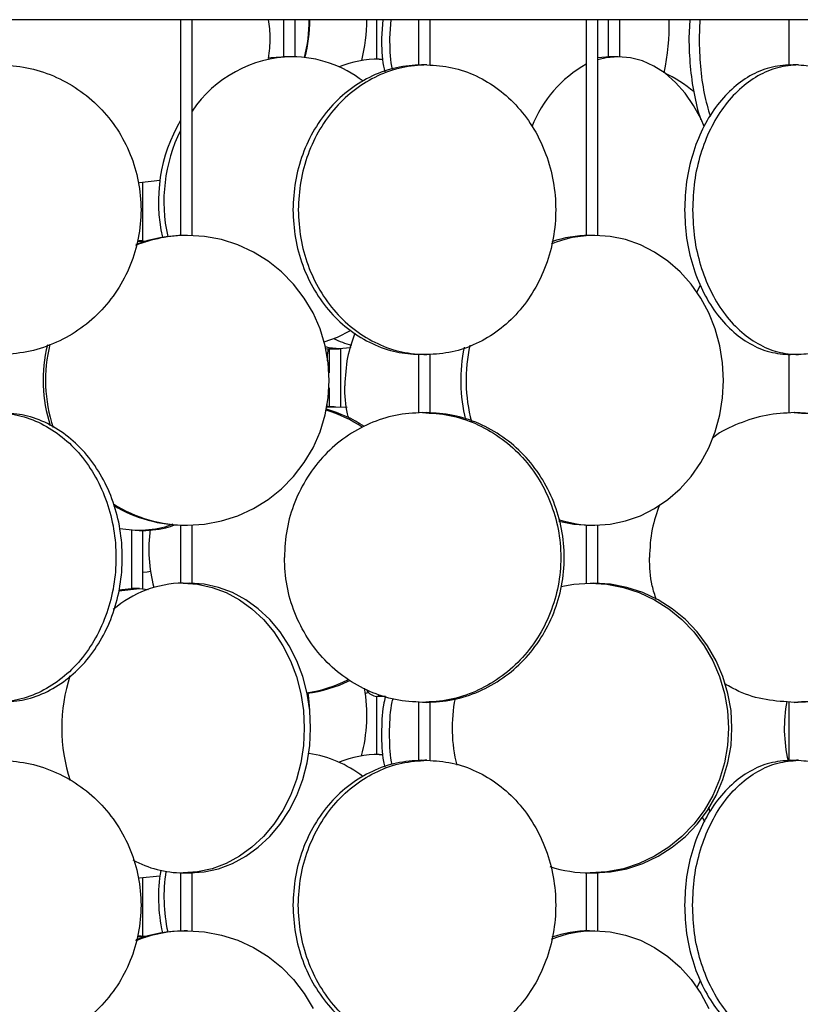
# Model space of a CAD drawing. Header units: millimetres. Extents: x 599 to 2581, y 477 to 2698.
# Tile 16 of 30: x 967 to 1101, y 1588 to 1758. Entities that reach past the tile are written whole.
import ezdxf

# ---------------------------------------------------------------- set-up
doc = ezdxf.new("R2010")
doc.units = ezdxf.units.MM

msp = doc.modelspace()

# ---------------------------------------------------------------- linework, layer by layer
at = {"color": 7, "linetype": 'Continuous', "lineweight": 25}
for p, q in [((1193.43, 1758.17), (618.43, 1758.17)), ((994.44, 1758.17), (994.44, 1720.92)), ((996.44, 1720.93), (996.44, 1758.17)), ((1012.2, 1758.17), (1012.2, 1751.77)), ((1014.2, 1751.78), (1014.2, 1758.17)), ((1028.26, 1758.17), (1028.26, 1751.37)), ((1029.35, 1758.17), (1029.12, 1755.01)), ((1030.74, 1758.17), (1030.51, 1755.01)), ((1035.5, 1758.17), (1035.5, 1750.35)), ((1037.5, 1750.35), (1037.5, 1758.17)), ((1064.43, 1758.17), (1064.43, 1720.93)), ((1066.43, 1720.93), (1066.43, 1758.17)), ((1068.23, 1758.17), (1068.23, 1751.77)), ((1070.23, 1751.78), (1070.23, 1758.17)), ((1082.27, 1758.17), (1082.12, 1755.01)), ((1084.04, 1758.17), (1083.89, 1755.01)), ((1099.34, 1758.17), (1099.34, 1750.35)), ((1068.51, 1751.78), (1066.43, 1751.61)), ((1028.74, 1751.38), (1029.39, 1751.37)), ((990.9, 1730.4), (987.41, 1730.01)), ((987.98, 1719.99), (987.98, 1730.04)), ((987.02, 1719.97), (988.4, 1719.83)), ((988.54, 1719.88), (987.3, 1720.01)), ((1083.5, 1711.16), (1084.13, 1712.36)), ((1019.53, 1701.41), (1020.28, 1701.38)), ((1020.09, 1701.39), (1020.09, 1697.22)), ((1022.09, 1691.36), (1022.09, 1701.38)), ((1035.5, 1700.39), (1035.5, 1690.35)), ((1037.5, 1690.35), (1037.5, 1700.39)), ((1099.34, 1700.39), (1099.34, 1690.35)), ((1020.09, 1694.66), (1020.09, 1691.36)), ((1019.7, 1691.33), (1021.24, 1691.38)), ((1019.77, 1691.24), (1019.75, 1691.86)), ((1020.94, 1691.38), (1019.76, 1691.35)), ((1021.24, 1691.38), (1023.19, 1691.3)), ((986.65, 1670.01), (984.01, 1670.29)), ((994.44, 1670.96), (994.44, 1660.94)), ((996.44, 1660.93), (996.44, 1670.96)), ((1064.43, 1670.96), (1064.43, 1660.93)), ((1066.43, 1660.92), (1066.43, 1670.95)), ((985.98, 1670.04), (985.98, 1659.99)), ((987.98, 1659.99), (987.98, 1670.04)), ((983.8, 1659.62), (987.41, 1660.01)), ((986.54, 1660.01), (983.82, 1659.72)), ((987.41, 1660.01), (988.85, 1659.86)), ((1026.92, 1642.05), (1026.33, 1641.92)), ((1028.26, 1641.38), (1028.26, 1631.37)), ((1028.98, 1641.55), (1028.29, 1641.38)), ((1035.5, 1640.39), (1035.5, 1630.35)), ((1037.5, 1630.35), (1037.5, 1640.39)), ((1099.34, 1640.39), (1099.34, 1630.35)), ((1028.74, 1631.38), (1029.39, 1631.37)), ((1085.79, 1621.45), (1085.58, 1622.29)), ((1084.47, 1620.49), (1084.8, 1619.73)), ((994.44, 1610.95), (994.44, 1600.92)), ((996.44, 1600.93), (996.44, 1610.96)), ((1064.43, 1610.95), (1064.43, 1600.93)), ((1066.43, 1600.93), (1066.43, 1610.96)), ((990.9, 1610.4), (987.41, 1610.01)), ((987.98, 1600), (987.98, 1610.04)), ((987.02, 1599.97), (988.4, 1599.83)), ((988.51, 1599.98), (987.3, 1600.01)), ((1084.15, 1592.4), (1083.5, 1591.16))]:
    msp.add_line(p, q, dxfattribs=at)
at = {"color": 7, "linetype": 'Continuous', "lineweight": 25, "flags": 128}
for points in [[(1012.73, 1751.78), (1010.07, 1751.6), (1009.54, 1751.52)], [(1069.95, 1751.78), (1067.85, 1751.6), (1066.43, 1751.27)], [(1084.79, 1739.77), (1084.24, 1740.99), (1082.95, 1743.36), (1081.46, 1745.5), (1079.81, 1747.36), (1078.02, 1748.92), (1076.11, 1750.16), (1074.1, 1751.06), (1072.04, 1751.6), (1069.95, 1751.78)], [(995.64, 1670.94), (998.59, 1671.12), (1001.5, 1671.67), (1004.32, 1672.57), (1007.02, 1673.81), (1009.55, 1675.37), (1011.87, 1677.23), (1013.96, 1679.36), (1015.79, 1681.74), (1017.32, 1684.32), (1018.53, 1687.08), (1019.41, 1689.96), (1019.94, 1692.93), (1020.12, 1695.94), (1019.94, 1698.96), (1019.41, 1701.92), (1018.53, 1704.81), (1017.32, 1707.56), (1015.79, 1710.14), (1013.96, 1712.52), (1011.87, 1714.65), (1009.55, 1716.52), (1007.02, 1718.08), (1004.32, 1719.32), (1001.5, 1720.22), (998.59, 1720.76), (995.64, 1720.94)], [(1065.89, 1670.94), (1068.57, 1671.12), (1071.2, 1671.67), (1073.76, 1672.57), (1076.21, 1673.81), (1078.5, 1675.37), (1080.61, 1677.23), (1082.51, 1679.36), (1084.16, 1681.74), (1085.55, 1684.32), (1086.65, 1687.08), (1087.44, 1689.96), (1087.93, 1692.93), (1088.09, 1695.94), (1087.93, 1698.96), (1087.44, 1701.92), (1086.65, 1704.81), (1085.55, 1707.56), (1084.16, 1710.14), (1082.51, 1712.52), (1080.61, 1714.65), (1078.5, 1716.52), (1076.21, 1718.08), (1073.76, 1719.32), (1071.2, 1720.22), (1068.57, 1720.76), (1065.89, 1720.94)], [(1019.24, 1702.59), (1021.5, 1703.41), (1023.76, 1704.55)], [(1021.89, 1701.38), (1020.1, 1701.56), (1019.46, 1701.72)], [(1023.84, 1701.6), (1023.68, 1701.56), (1021.89, 1701.38)], [(1059.7, 1671.66), (1062.3, 1671.12), (1064.97, 1670.94)], [(987.98, 1662.83), (988.68, 1662.92), (989.28, 1662.99)], [(994.89, 1660.94), (997.41, 1660.76), (999.89, 1660.22), (1002.3, 1659.32), (1004.61, 1658.08), (1006.77, 1656.52), (1008.75, 1654.65), (1010.54, 1652.52), (1012.1, 1650.14), (1013.4, 1647.56), (1014.44, 1644.81), (1015.19, 1641.92), (1015.64, 1638.96), (1015.8, 1635.94), (1015.64, 1632.93), (1015.19, 1629.96), (1014.44, 1627.08), (1013.4, 1624.32), (1012.1, 1621.74), (1010.54, 1619.36), (1008.75, 1617.23), (1006.77, 1615.37), (1004.61, 1613.81), (1002.3, 1612.57), (999.89, 1611.67), (997.41, 1611.12), (994.89, 1610.94)], [(995.99, 1610.94), (998.51, 1611.12), (1000.99, 1611.67), (1003.4, 1612.57), (1005.7, 1613.81), (1007.86, 1615.37), (1009.85, 1617.23), (1011.64, 1619.36), (1013.19, 1621.74), (1014.5, 1624.32), (1015.53, 1627.08), (1016.29, 1629.96), (1016.74, 1632.93), (1016.89, 1635.94), (1016.74, 1638.96), (1016.29, 1641.92), (1015.53, 1644.81), (1014.5, 1647.56), (1013.19, 1650.14), (1011.64, 1652.52), (1009.85, 1654.65), (1007.86, 1656.52), (1005.7, 1658.08), (1003.4, 1659.32), (1000.99, 1660.22), (998.51, 1660.76), (995.99, 1660.94)], [(1060.06, 1660.37), (1062.26, 1660.76), (1065.13, 1660.94)], [(1065.13, 1660.94), (1068, 1660.76), (1070.83, 1660.22), (1073.58, 1659.32), (1076.2, 1658.08), (1078.67, 1656.52), (1080.93, 1654.65), (1082.97, 1652.52), (1084.74, 1650.14), (1086.23, 1647.56), (1087.41, 1644.81), (1088.27, 1641.92), (1088.78, 1638.96), (1088.96, 1635.94), (1088.78, 1632.93), (1088.27, 1629.96), (1087.41, 1627.08), (1086.23, 1624.32), (1084.74, 1621.74), (1082.97, 1619.36), (1080.93, 1617.23), (1078.67, 1615.37), (1076.2, 1613.81), (1073.58, 1612.57), (1070.83, 1611.67), (1068, 1611.12), (1065.13, 1610.94)], [(1065.73, 1610.94), (1068.61, 1611.12), (1071.44, 1611.67), (1074.18, 1612.57), (1076.81, 1613.81), (1079.27, 1615.37), (1081.54, 1617.23), (1083.57, 1619.36), (1085.35, 1621.74), (1086.83, 1624.32), (1088.01, 1627.08), (1088.87, 1629.96), (1089.39, 1632.93), (1089.56, 1635.94), (1089.39, 1638.96), (1088.87, 1641.92), (1088.01, 1644.81), (1086.83, 1647.56), (1085.35, 1650.14), (1083.57, 1652.52), (1081.54, 1654.65), (1079.27, 1656.52), (1076.81, 1658.08), (1074.18, 1659.32), (1071.44, 1660.22), (1068.61, 1660.76), (1065.73, 1660.94)], [(1016.36, 1641.96), (1016.48, 1641.12), (1016.55, 1640.47)], [(1016.74, 1638.98), (1016.57, 1641.12), (1016.45, 1641.98)], [(995.64, 1600.94), (998.59, 1600.76), (1001.5, 1600.22), (1004.32, 1599.32), (1007.02, 1598.08), (1009.55, 1596.52), (1011.87, 1594.65), (1013.96, 1592.52), (1015.79, 1590.14), (1017.32, 1587.56)], [(1065.89, 1600.94), (1068.57, 1600.76), (1071.2, 1600.22), (1073.76, 1599.32), (1076.21, 1598.08), (1078.5, 1596.52), (1080.61, 1594.65), (1082.51, 1592.52), (1084.16, 1590.14), (1085.55, 1587.56)]]:
    msp.add_lwpolyline(points, dxfattribs=at)
at = {"color": 7, "linetype": 'Continuous', "lineweight": 25}
for centre, radius, start, end in [((991.63, 1758.1), 25.03, 345.0954, 0.1601), ((991.73, 1758.1), 25.03, 345.071, 0.1601), ((999.18, 1758.09), 27.42, 345.2713, 0.1644), ((1036.47, 1757.62), 42.28, 348.2776, 0.7498), ((1014.1, 1730.48), 21.31, 91.1482, 145.9536), ((1013.56, 1731.49), 20.29, 52.3703, 89.6724), ((1028.77, 1732.74), 18.64, 90.094, 111.9579), ((1074.45, 1732.36), 20.72, 118.913, 159.3014), ((1067.34, 1726.95), 24.46, 50.1211, 64.4353), ((1018.42, 1726.77), 27.77, 149.72, 192.7917), ((1019.48, 1726.78), 27.89, 153.8795, 192.4715), ((995.65, 1696.9), 24.04, 90.0182, 111.8853), ((995.24, 1696.92), 24.02, 90.011, 110.7223), ((1065.92, 1700.95), 19.99, 90.0721, 112.2369), ((1064.99, 1701), 19.94, 90.0564, 109.0524), ((1028.95, 1720.56), 19.21, 245.0684, 254.832), ((996.26, 1695.94), 25.5, 166.1596, 197.7833), ((996.67, 1695.94), 25.5, 165.838, 198.5774), ((1070.79, 1695.94), 28.01, 168.2608, 194.0496), ((1071.69, 1695.94), 27.99, 167.5273, 194.7057), ((1012.76, 1668.39), 23.42, 56.1584, 73.025), ((1013.35, 1668.41), 23.39, 56.7895, 74.4445), ((995.66, 1695.04), 24.1, 237.9975, 269.9582), ((995.25, 1695.04), 24.09, 239.3373, 269.9609), ((1065.91, 1690.87), 19.93, 251.7135, 269.9471), ((1015.1, 1666.78), 26.1, 172.3742, 194.609), ((995.14, 1642.12), 18.83, 90.7596, 130.6705), ((1003.49, 1635.94), 29.51, 162.1799, 197.9171), ((1012.86, 1664.93), 23.15, 278.4603, 296.8333), ((1013.46, 1664.88), 23.1, 277.0171, 296.1162), ((999.13, 1638.1), 27.46, 345.276, 9.9365), ((1028.6, 1643.82), 2.46, 214.3263, 262.629), ((1067.48, 1635.94), 26.18, 168.7508, 194.2264), ((1123.59, 1635.94), 25.01, 169.467, 193.058), ((1013.42, 1611.22), 20.59, 52.6227, 81.2033), ((1028.77, 1612.74), 18.64, 90.094, 111.9579), ((994.97, 1629.07), 18.12, 241.1986, 269.7488), ((1018.84, 1606.79), 28.18, 170.6353, 192.6289), ((1019.8, 1606.79), 28.2, 171.0104, 192.3479), ((1065.14, 1633.75), 22.81, 252.2204, 269.9802), ((995.65, 1576.9), 24.04, 90.0181, 111.8636), ((995.24, 1576.92), 24.02, 90.011, 110.7223), ((1065.92, 1580.95), 19.99, 90.0714, 112.1194), ((1064.99, 1581), 19.94, 90.0564, 109.0524)]:
    msp.add_arc(centre, radius, start, end, dxfattribs=at)
for points, knots in [([(1009.6, 1758.17), (1009.74, 1757.12), (1010.03, 1754.9), (1009.73, 1752.67), (1009.57, 1751.5)], [0, 0, 0, 0, 0.473893, 1, 1, 1, 1]), ([(1029.12, 1755.01), (1029.15, 1753.36), (1029.17, 1751.38), (1029.6, 1749.51), (1029.68, 1749.19)], [0, 0, 0, 0, 0.832794, 1, 1, 1, 1]), ([(1030.51, 1755.01), (1030.53, 1753.36), (1030.54, 1751.53), (1030.93, 1749.8), (1030.97, 1749.64)], [0, 0, 0, 0, 0.903679, 1, 1, 1, 1]), ([(1082.12, 1755.01), (1082.17, 1753.37), (1082.25, 1750.09), (1082.98, 1745.43), (1083.64, 1742.32), (1084.15, 1741), (1084.18, 1740.93)], [0, 0, 0, 0, 0.3277996, 0.6555991, 0.9833987, 1, 1, 1, 1]), ([(1083.89, 1755.01), (1083.93, 1753.38), (1084.03, 1750.11), (1084.68, 1745.48), (1085.43, 1742.76), (1085.79, 1741.45)], [0, 0, 0, 0, 0.341977, 0.683954, 1, 1, 1, 1]), ([(1013.67, 1751.78), (1013.57, 1751.78), (1013.36, 1751.78), (1013.01, 1751.78), (1012.69, 1751.77), (1012.43, 1751.76), (1012.26, 1751.76), (1012.19, 1751.77), (1012.21, 1751.77), (1012.21, 1751.77)], [0, 0, 0, 0, 0.163744, 0.327484, 0.491307, 0.655183, 0.81897, 0.982664, 1, 1, 1, 1]), ([(1069.95, 1751.78), (1069.86, 1751.78), (1069.69, 1751.78), (1069.36, 1751.78), (1069.02, 1751.77), (1068.7, 1751.76), (1068.44, 1751.76), (1068.28, 1751.77), (1068.21, 1751.77), (1068.23, 1751.77), (1068.23, 1751.77)], [0, 0, 0, 0, 0.14206, 0.284117, 0.426246, 0.568421, 0.710518, 0.852535, 0.994594, 1, 1, 1, 1]), ([(1028.74, 1751.38), (1028.84, 1751.38), (1029.05, 1751.38), (1029.27, 1751.37), (1029.38, 1751.37)], [0, 0, 0, 0, 0.505049, 1, 1, 1, 1]), ([(1036.96, 1750.37), (1036.83, 1750.37), (1036.59, 1750.37), (1036.19, 1750.36), (1035.83, 1750.35), (1035.59, 1750.35), (1035.48, 1750.35), (1035.51, 1750.35), (1035.51, 1750.35)], [0, 0, 0, 0, 0.191682, 0.38354, 0.575366, 0.767028, 0.95861, 1, 1, 1, 1]), ([(1101.03, 1750.37), (1100.92, 1750.37), (1100.71, 1750.37), (1100.31, 1750.36), (1099.92, 1750.35), (1099.6, 1750.35), (1099.38, 1750.35), (1099.36, 1750.36), (1099.35, 1750.36)], [0, 0, 0, 0, 0.169065, 0.338285, 0.507478, 0.676526, 0.845502, 1, 1, 1, 1]), ([(1013.84, 1725.37), (1013.92, 1723.73), (1014.09, 1720.46), (1015.41, 1715.74), (1017.46, 1711.39), (1020.24, 1707.58), (1023.62, 1704.44), (1027.49, 1702.14), (1031.54, 1700.69), (1034.3, 1700.5), (1035.6, 1700.42)], [0, 0, 0, 0, 0.126589, 0.253177, 0.379766, 0.506354, 0.632943, 0.759531, 0.88612, 1, 1, 1, 1]), ([(987.03, 1720.01), (987.09, 1720.01), (987.22, 1720.01), (987.34, 1720), (987.41, 1720)], [0, 0, 0, 0, 0.400744, 1, 1, 1, 1]), ([(987.97, 1720), (987.97, 1719.99), (987.96, 1719.99), (987.85, 1719.99), (987.67, 1720), (987.5, 1720), (987.41, 1720)], [0, 0, 0, 0, 0.209062, 0.472844, 0.73699, 1, 1, 1, 1]), ([(995.64, 1720.94), (995.53, 1720.94), (995.31, 1720.94), (994.98, 1720.93), (994.7, 1720.93), (994.52, 1720.92), (994.43, 1720.92), (994.45, 1720.92), (994.45, 1720.92)], [0, 0, 0, 0, 0.1899235, 0.3798433, 0.5698585, 0.7599361, 0.9499099, 1, 1, 1, 1]), ([(1065.89, 1720.94), (1065.79, 1720.94), (1065.58, 1720.94), (1065.23, 1720.93), (1064.91, 1720.93), (1064.65, 1720.92), (1064.49, 1720.92), (1064.42, 1720.92), (1064.43, 1720.93), (1064.44, 1720.93)], [0, 0, 0, 0, 0.164589, 0.329174, 0.493842, 0.658565, 0.823197, 0.987736, 1, 1, 1, 1]), ([(1024.54, 1704.08), (1024.05, 1702.7), (1023.01, 1699.76), (1022.87, 1696.66), (1022.79, 1695.01)], [0, 0, 0, 0, 0.471759, 1, 1, 1, 1]), ([(1019.78, 1699.3), (1019.79, 1699.5), (1019.8, 1700.22), (1019.88, 1700.9), (1019.94, 1701.4)], [0, 0, 0, 0, 0.272852, 1, 1, 1, 1]), ([(1020.09, 1701.39), (1020.09, 1701.39), (1020.07, 1701.39), (1020.15, 1701.39), (1020.32, 1701.4), (1020.58, 1701.4), (1020.9, 1701.4), (1021.24, 1701.39), (1021.57, 1701.38), (1021.78, 1701.38), (1021.87, 1701.38), (1021.89, 1701.38)], [0, 0, 0, 0, 0.0150067, 0.1496615, 0.2843606, 0.4189861, 0.5535352, 0.6881241, 0.8228071, 0.9574915, 1, 1, 1, 1]), ([(1036.96, 1700.37), (1036.85, 1700.37), (1036.68, 1700.37), (1036.42, 1700.37), (1036.19, 1700.38), (1035.98, 1700.38), (1035.77, 1700.39), (1035.59, 1700.39), (1035.5, 1700.39), (1035.5, 1700.38), (1035.5, 1700.38)], [0, 0, 0, 0, 0.165185, 0.267612, 0.383044, 0.4987, 0.601248, 0.766368, 0.931677, 1, 1, 1, 1]), ([(1101.03, 1700.37), (1100.94, 1700.37), (1100.79, 1700.37), (1100.54, 1700.37), (1100.31, 1700.38), (1100.08, 1700.38), (1099.84, 1700.39), (1099.6, 1700.39), (1099.44, 1700.39), (1099.35, 1700.38), (1099.35, 1700.38), (1099.35, 1700.38)], [0, 0, 0, 0, 0.145727, 0.236089, 0.337924, 0.439957, 0.530426, 0.676096, 0.821933, 0.9124, 1, 1, 1, 1]), ([(1023.53, 1689.29), (1023.44, 1689.57), (1022.85, 1691.41), (1022.82, 1693.36), (1022.79, 1695.01)], [0, 0, 0, 0, 0.153, 1, 1, 1, 1]), ([(1020.09, 1691.36), (1020.09, 1691.36), (1020.07, 1691.36), (1020.15, 1691.36), (1020.32, 1691.36), (1020.58, 1691.37), (1020.9, 1691.38), (1021.13, 1691.38), (1021.24, 1691.38)], [0, 0, 0, 0, 0.022062, 0.218166, 0.414207, 0.610354, 0.806613, 1, 1, 1, 1]), ([(963.86, 1640.41), (965.12, 1640.5), (967.73, 1640.68), (971.57, 1642.14), (975.2, 1644.44), (978.39, 1647.58), (981.01, 1651.39), (982.95, 1655.74), (984.15, 1660.46), (984.55, 1665.37), (984.15, 1670.28), (982.95, 1675), (981.01, 1679.35), (978.39, 1683.16), (975.2, 1686.29), (971.57, 1688.6), (967.73, 1690.06), (965.11, 1690.24), (963.86, 1690.33)], [0, 0, 0, 0, 0.057761, 0.120938, 0.184114, 0.24729, 0.310467, 0.373643, 0.436819, 0.499996, 0.563172, 0.626348, 0.689524, 0.752701, 0.815877, 0.879053, 0.94223, 1, 1, 1, 1]), ([(1036.19, 1690.37), (1036.31, 1690.37), (1036.49, 1690.37), (1036.75, 1690.36), (1036.88, 1690.36), (1036.96, 1690.36)], [0, 0, 0, 0, 0.431078, 0.698522, 1, 1, 1, 1]), ([(1037.49, 1690.35), (1037.49, 1690.35), (1037.49, 1690.35), (1037.38, 1690.35), (1037.21, 1690.35), (1037.04, 1690.36), (1036.96, 1690.36)], [0, 0, 0, 0, 0.191473, 0.461122, 0.731141, 1, 1, 1, 1]), ([(1100.31, 1690.37), (1098.67, 1690.28), (1095.39, 1690.1), (1090.73, 1688.55), (1087.6, 1687.13), (1086.26, 1686.01), (1086.17, 1685.94)], [0, 0, 0, 0, 0.325952, 0.651903, 0.977855, 1, 1, 1, 1]), ([(1100.31, 1690.37), (1100.42, 1690.37), (1100.61, 1690.37), (1100.85, 1690.36), (1100.96, 1690.36), (1101.03, 1690.36)], [0, 0, 0, 0, 0.431078, 0.698522, 1, 1, 1, 1]), ([(1101.34, 1690.35), (1101.33, 1690.35), (1101.33, 1690.35), (1101.22, 1690.35), (1101.09, 1690.36), (1101.03, 1690.36)], [0, 0, 0, 0, 0.281569, 0.641558, 1, 1, 1, 1]), ([(1077.1, 1674.51), (1076.6, 1673.1), (1075.55, 1670.15), (1075.4, 1667.01), (1075.32, 1665.37)], [0, 0, 0, 0, 0.476415, 1, 1, 1, 1]), ([(993.14, 1671.1), (992.52, 1670.87), (990.42, 1670.13), (988.21, 1670.06), (986.65, 1670.01)], [0, 0, 0, 0, 0.297238, 1, 1, 1, 1]), ([(987.3, 1670.01), (988.86, 1670.06), (990.99, 1670.12), (993.01, 1670.83), (993.55, 1671.02)], [0, 0, 0, 0, 0.7305982, 1, 1, 1, 1]), ([(994.44, 1670.96), (994.45, 1670.96), (994.47, 1670.96), (994.63, 1670.96), (994.88, 1670.95), (995.2, 1670.95), (995.46, 1670.94), (995.61, 1670.94), (995.64, 1670.94)], [0, 0, 0, 0, 0.180522, 0.370294, 0.560122, 0.750082, 0.940045, 1, 1, 1, 1]), ([(1064.44, 1670.96), (1064.44, 1670.96), (1064.45, 1670.96), (1064.59, 1670.96), (1064.82, 1670.96), (1065.13, 1670.95), (1065.47, 1670.95), (1065.73, 1670.94), (1065.86, 1670.94), (1065.89, 1670.94)], [0, 0, 0, 0, 0.1252564, 0.2898125, 0.4542751, 0.6187865, 0.7834128, 0.9480408, 1, 1, 1, 1]), ([(987.41, 1670.02), (987.34, 1670.02), (987.2, 1670.02), (986.94, 1670.01), (986.76, 1670.01), (986.65, 1670.01)], [0, 0, 0, 0, 0.3014774, 0.5689218, 1, 1, 1, 1]), ([(987.97, 1670.03), (987.97, 1670.03), (987.97, 1670.03), (987.88, 1670.03), (987.71, 1670.03), (987.51, 1670.03), (987.41, 1670.02)], [0, 0, 0, 0, 0.154893, 0.400844, 0.682579, 1, 1, 1, 1]), ([(1076.54, 1658.07), (1076.27, 1658.87), (1075.47, 1661.23), (1075.38, 1663.72), (1075.32, 1665.37)], [0, 0, 0, 0, 0.340437, 1, 1, 1, 1]), ([(987.41, 1660.01), (987.29, 1660.01), (987.04, 1660.01), (986.64, 1660), (986.29, 1660), (986.06, 1659.99), (985.96, 1659.99), (985.98, 1660), (985.99, 1660)], [0, 0, 0, 0, 0.193979, 0.388136, 0.582261, 0.77622, 0.970097, 1, 1, 1, 1]), ([(994.89, 1660.94), (994.99, 1660.94), (995.19, 1660.94), (995.46, 1660.94), (995.72, 1660.93), (995.97, 1660.93), (996.23, 1660.92), (996.39, 1660.92), (996.46, 1660.93), (996.44, 1660.93), (996.44, 1660.93)], [0, 0, 0, 0, 0.156712, 0.313421, 0.365245, 0.522038, 0.678834, 0.835549, 0.992212, 1, 1, 1, 1]), ([(1065.13, 1660.94), (1065.24, 1660.94), (1065.46, 1660.94), (1065.72, 1660.94), (1065.96, 1660.93), (1066.18, 1660.93), (1066.36, 1660.92), (1066.44, 1660.92), (1066.42, 1660.92), (1066.42, 1660.92)], [0, 0, 0, 0, 0.1795187, 0.3590339, 0.4184004, 0.5980122, 0.7776274, 0.9571494, 1, 1, 1, 1]), ([(1100.31, 1640.37), (1098.68, 1640.47), (1095.42, 1640.67), (1091.36, 1641.83), (1089.17, 1643.09), (1088.4, 1643.53)], [0, 0, 0, 0, 0.393121, 0.786243, 1, 1, 1, 1]), ([(1029.8, 1641.4), (1029.77, 1641.4), (1029.65, 1641.4), (1029.38, 1641.4), (1029.05, 1641.4), (1028.73, 1641.39), (1028.47, 1641.38), (1028.34, 1641.38), (1028.3, 1641.38), (1028.29, 1641.38)], [0, 0, 0, 0, 0.060484, 0.237219, 0.413854, 0.588198, 0.764978, 0.941761, 1, 1, 1, 1]), ([(1029.8, 1641.4), (1029.68, 1640.9), (1029.19, 1638.84), (1029.15, 1636.66), (1029.12, 1635.01)], [0, 0, 0, 0, 0.244, 1, 1, 1, 1]), ([(1030.51, 1635.01), (1030.54, 1636.66), (1030.57, 1638.7), (1031.01, 1640.63), (1031.1, 1640.99)], [0, 0, 0, 0, 0.809983, 1, 1, 1, 1]), ([(1036.96, 1640.38), (1036.88, 1640.38), (1036.75, 1640.37), (1036.49, 1640.37), (1036.31, 1640.37), (1036.19, 1640.37)], [0, 0, 0, 0, 0.3014774, 0.5689218, 1, 1, 1, 1]), ([(1037.49, 1640.39), (1037.49, 1640.39), (1037.49, 1640.39), (1037.41, 1640.39), (1037.24, 1640.38), (1037.06, 1640.38), (1036.96, 1640.38)], [0, 0, 0, 0, 0.136057, 0.38749, 0.675504, 1, 1, 1, 1]), ([(1101.03, 1640.38), (1100.96, 1640.38), (1100.85, 1640.37), (1100.61, 1640.37), (1100.42, 1640.37), (1100.31, 1640.37)], [0, 0, 0, 0, 0.301477, 0.568922, 1, 1, 1, 1]), ([(1101.33, 1640.39), (1101.34, 1640.39), (1101.34, 1640.39), (1101.25, 1640.38), (1101.1, 1640.38), (1101.03, 1640.38)], [0, 0, 0, 0, 0.1829599, 0.5671477, 1, 1, 1, 1]), ([(1029.12, 1635.01), (1029.15, 1633.36), (1029.17, 1631.38), (1029.6, 1629.51), (1029.68, 1629.19)], [0, 0, 0, 0, 0.832794, 1, 1, 1, 1]), ([(1030.97, 1629.64), (1030.93, 1629.8), (1030.54, 1631.53), (1030.53, 1633.36), (1030.51, 1635.01)], [0, 0, 0, 0, 0.096321, 1, 1, 1, 1]), ([(1028.74, 1631.38), (1028.84, 1631.38), (1029.05, 1631.38), (1029.27, 1631.37), (1029.38, 1631.37)], [0, 0, 0, 0, 0.505049, 1, 1, 1, 1]), ([(1036.96, 1630.37), (1036.83, 1630.37), (1036.59, 1630.37), (1036.19, 1630.36), (1035.83, 1630.35), (1035.59, 1630.35), (1035.48, 1630.35), (1035.51, 1630.35), (1035.51, 1630.35)], [0, 0, 0, 0, 0.191682, 0.38354, 0.575366, 0.767028, 0.95861, 1, 1, 1, 1]), ([(1101.03, 1630.37), (1100.92, 1630.37), (1100.71, 1630.37), (1100.31, 1630.36), (1099.92, 1630.35), (1099.6, 1630.35), (1099.38, 1630.35), (1099.36, 1630.36), (1099.35, 1630.36)], [0, 0, 0, 0, 0.169065, 0.338285, 0.507478, 0.676526, 0.845502, 1, 1, 1, 1]), ([(994.89, 1610.94), (994.99, 1610.94), (995.19, 1610.94), (995.46, 1610.95), (995.72, 1610.95), (995.97, 1610.96), (996.23, 1610.96), (996.39, 1610.96), (996.46, 1610.96), (996.44, 1610.96), (996.44, 1610.96)], [0, 0, 0, 0, 0.156712, 0.313421, 0.365245, 0.522038, 0.678834, 0.835549, 0.992212, 1, 1, 1, 1]), ([(1065.13, 1610.94), (1065.24, 1610.94), (1065.46, 1610.94), (1065.72, 1610.95), (1065.96, 1610.95), (1066.18, 1610.96), (1066.36, 1610.96), (1066.44, 1610.96), (1066.42, 1610.96), (1066.42, 1610.96)], [0, 0, 0, 0, 0.179519, 0.359034, 0.4184, 0.598012, 0.777627, 0.957149, 1, 1, 1, 1]), ([(994.44, 1600.92), (994.45, 1600.92), (994.47, 1600.92), (994.63, 1600.93), (994.88, 1600.93), (995.2, 1600.94), (995.46, 1600.94), (995.61, 1600.94), (995.64, 1600.94)], [0, 0, 0, 0, 0.1805221, 0.3702938, 0.5601217, 0.7500823, 0.9400449, 1, 1, 1, 1]), ([(1064.44, 1600.93), (1064.44, 1600.93), (1064.45, 1600.92), (1064.59, 1600.92), (1064.82, 1600.93), (1065.13, 1600.93), (1065.47, 1600.94), (1065.73, 1600.94), (1065.86, 1600.94), (1065.89, 1600.94)], [0, 0, 0, 0, 0.125256, 0.289813, 0.454275, 0.618787, 0.783413, 0.948041, 1, 1, 1, 1]), ([(987.41, 1600), (987.29, 1600.01), (987.16, 1600.01), (987.03, 1600.01), (987.03, 1600.01)], [0, 0, 0, 0, 0.993733, 1, 1, 1, 1]), ([(987.96, 1600), (987.97, 1600), (987.98, 1599.99), (987.89, 1599.99), (987.7, 1600), (987.51, 1600), (987.41, 1600)], [0, 0, 0, 0, 0.098246, 0.40025, 0.702083, 1, 1, 1, 1])]:
    msp.add_open_spline(points, degree=3, knots=knots, dxfattribs=at)
for points in [[(963.17, 1750.37), (964.77, 1750.28), (967.98, 1750.09), (972.6, 1748.6), (976.86, 1746.29), (980.59, 1743.16), (983.65, 1739.35), (985.93, 1735), (987.33, 1730.28), (987.8, 1725.37), (987.33, 1720.46), (985.93, 1715.74), (983.65, 1711.39), (980.59, 1707.58), (976.86, 1704.44), (972.6, 1702.13), (967.98, 1700.65), (964.77, 1700.46), (963.17, 1700.37)], [(1036.04, 1750.37), (1034.58, 1750.28), (1031.68, 1750.09), (1027.49, 1748.6), (1023.62, 1746.29), (1020.24, 1743.16), (1017.46, 1739.35), (1015.41, 1735), (1014.09, 1730.28), (1013.92, 1727), (1013.84, 1725.37)], [(1036.96, 1750.37), (1035.5, 1750.28), (1032.6, 1750.09), (1028.41, 1748.6), (1024.55, 1746.29), (1021.16, 1743.16), (1018.38, 1739.35), (1016.33, 1735), (1015.01, 1730.28), (1014.84, 1727), (1014.76, 1725.37)], [(1036.96, 1750.37), (1038.41, 1750.28), (1041.32, 1750.09), (1045.51, 1748.6), (1049.37, 1746.29), (1052.75, 1743.16), (1055.53, 1739.35), (1057.6, 1735), (1058.87, 1730.28), (1059.3, 1725.37), (1058.87, 1720.46), (1057.6, 1715.74), (1055.53, 1711.39), (1052.75, 1707.58), (1049.37, 1704.44), (1045.51, 1702.13), (1041.32, 1700.65), (1038.41, 1700.46), (1036.96, 1700.37)], [(1099.66, 1750.37), (1098.47, 1750.28), (1096.07, 1750.09), (1092.62, 1748.6), (1089.44, 1746.29), (1086.66, 1743.16), (1084.37, 1739.35), (1082.68, 1735), (1081.59, 1730.28), (1081.46, 1727), (1081.39, 1725.37)], [(1101.03, 1750.37), (1099.83, 1750.28), (1097.44, 1750.09), (1093.99, 1748.6), (1090.81, 1746.29), (1088.02, 1743.16), (1085.73, 1739.35), (1084.05, 1735), (1082.96, 1730.28), (1082.82, 1727), (1082.76, 1725.37)], [(1101.03, 1750.37), (1102.22, 1750.28), (1104.61, 1750.09), (1108.06, 1748.6), (1111.24, 1746.29), (1114.03, 1743.16), (1116.32, 1739.35), (1118.01, 1735), (1119.06, 1730.28), (1119.41, 1725.37), (1119.06, 1720.46), (1118.01, 1715.74), (1116.32, 1711.39), (1114.03, 1707.58), (1111.24, 1704.44), (1108.06, 1702.13), (1104.61, 1700.65), (1102.22, 1700.46), (1101.03, 1700.37)], [(1014.76, 1725.37), (1014.84, 1723.73), (1015.01, 1720.46), (1016.33, 1715.74), (1018.38, 1711.39), (1021.16, 1707.58), (1024.55, 1704.44), (1028.41, 1702.13), (1032.6, 1700.65), (1035.5, 1700.46), (1036.96, 1700.37)], [(1081.39, 1725.37), (1081.46, 1723.73), (1081.59, 1720.46), (1082.68, 1715.74), (1084.37, 1711.39), (1086.66, 1707.58), (1089.44, 1704.44), (1092.62, 1702.13), (1096.07, 1700.65), (1098.47, 1700.46), (1099.66, 1700.37)], [(1082.76, 1725.37), (1082.82, 1723.73), (1082.96, 1720.46), (1084.05, 1715.74), (1085.73, 1711.39), (1088.02, 1707.58), (1090.81, 1704.44), (1093.99, 1702.13), (1097.44, 1700.65), (1099.83, 1700.46), (1101.03, 1700.37)], [(962.42, 1690.37), (963.79, 1690.28), (966.52, 1690.09), (970.47, 1688.6), (974.11, 1686.29), (977.3, 1683.16), (979.91, 1679.35), (981.86, 1675), (983.05, 1670.28), (983.46, 1665.37), (983.05, 1660.46), (981.86, 1655.74), (979.91, 1651.39), (977.3, 1647.58), (974.11, 1644.44), (970.47, 1642.13), (966.52, 1640.65), (963.79, 1640.46), (962.42, 1640.37)], [(1036.19, 1690.37), (1034.63, 1690.28), (1031.52, 1690.09), (1027.02, 1688.6), (1022.87, 1686.29), (1019.24, 1683.16), (1016.25, 1679.35), (1014.05, 1675), (1012.63, 1670.28), (1012.45, 1667), (1012.37, 1665.37)], [(1036.19, 1690.37), (1037.75, 1690.28), (1040.87, 1690.09), (1045.37, 1688.6), (1049.52, 1686.29), (1053.15, 1683.16), (1056.13, 1679.35), (1058.35, 1675), (1059.72, 1670.28), (1060.18, 1665.37), (1059.72, 1660.46), (1058.35, 1655.74), (1056.13, 1651.39), (1053.15, 1647.58), (1049.52, 1644.44), (1045.37, 1642.13), (1040.87, 1640.65), (1037.75, 1640.46), (1036.19, 1640.37)], [(1036.8, 1640.37), (1038.36, 1640.46), (1041.48, 1640.65), (1045.98, 1642.13), (1050.12, 1644.44), (1053.76, 1647.58), (1056.74, 1651.39), (1058.96, 1655.74), (1060.32, 1660.46), (1060.78, 1665.37), (1060.32, 1670.28), (1058.96, 1675), (1056.74, 1679.35), (1053.76, 1683.16), (1050.12, 1686.29), (1045.98, 1688.6), (1041.48, 1690.09), (1038.36, 1690.28), (1036.8, 1690.37)], [(1100.31, 1690.37), (1101.94, 1690.28), (1105.22, 1690.09), (1109.93, 1688.6), (1114.28, 1686.29), (1118.09, 1683.16), (1121.22, 1679.35), (1123.54, 1675), (1124.97, 1670.28), (1125.46, 1665.37), (1124.97, 1660.46), (1123.54, 1655.74), (1121.22, 1651.39), (1118.09, 1647.58), (1114.28, 1644.44), (1109.93, 1642.13), (1105.22, 1640.65), (1101.94, 1640.46), (1100.31, 1640.37)], [(1100.38, 1640.37), (1102.01, 1640.46), (1105.28, 1640.65), (1110, 1642.13), (1114.35, 1644.44), (1118.16, 1647.58), (1121.29, 1651.39), (1123.61, 1655.74), (1125.04, 1660.46), (1125.52, 1665.37), (1125.04, 1670.28), (1123.61, 1675), (1121.29, 1679.35), (1118.16, 1683.16), (1114.35, 1686.29), (1110, 1688.6), (1105.28, 1690.09), (1102.01, 1690.28), (1100.38, 1690.37)], [(1036.19, 1640.37), (1034.63, 1640.46), (1031.52, 1640.65), (1027.02, 1642.13), (1022.87, 1644.44), (1019.24, 1647.58), (1016.25, 1651.39), (1014.05, 1655.74), (1012.63, 1660.46), (1012.45, 1663.73), (1012.37, 1665.37)], [(963.17, 1630.37), (964.77, 1630.28), (967.98, 1630.09), (972.6, 1628.6), (976.86, 1626.29), (980.59, 1623.16), (983.65, 1619.35), (985.93, 1615), (987.33, 1610.28), (987.8, 1605.37), (987.33, 1600.46), (985.93, 1595.74), (983.65, 1591.39), (980.59, 1587.58), (976.86, 1584.44), (972.6, 1582.13), (967.98, 1580.65), (964.77, 1580.46), (963.17, 1580.37)], [(1036.04, 1630.37), (1034.58, 1630.28), (1031.68, 1630.09), (1027.49, 1628.6), (1023.62, 1626.29), (1020.24, 1623.16), (1017.46, 1619.35), (1015.41, 1615), (1014.09, 1610.28), (1013.92, 1607), (1013.84, 1605.37)], [(1014.76, 1605.37), (1014.84, 1607), (1015.01, 1610.28), (1016.33, 1615), (1018.38, 1619.35), (1021.16, 1623.16), (1024.55, 1626.29), (1028.41, 1628.6), (1032.6, 1630.09), (1035.5, 1630.28), (1036.96, 1630.37)], [(1036.96, 1630.37), (1038.41, 1630.28), (1041.32, 1630.09), (1045.51, 1628.6), (1049.37, 1626.29), (1052.75, 1623.16), (1055.53, 1619.35), (1057.6, 1615), (1058.87, 1610.28), (1059.3, 1605.37), (1058.87, 1600.46), (1057.6, 1595.74), (1055.53, 1591.39), (1052.75, 1587.58), (1049.37, 1584.44), (1045.51, 1582.13), (1041.32, 1580.65), (1038.41, 1580.46), (1036.96, 1580.37)], [(1099.66, 1630.37), (1098.47, 1630.28), (1096.07, 1630.09), (1092.62, 1628.6), (1089.44, 1626.29), (1086.66, 1623.16), (1084.37, 1619.35), (1082.68, 1615), (1081.59, 1610.28), (1081.46, 1607), (1081.39, 1605.37)], [(1082.76, 1605.37), (1082.82, 1607), (1082.96, 1610.28), (1084.05, 1615), (1085.73, 1619.35), (1088.02, 1623.16), (1090.81, 1626.29), (1093.99, 1628.6), (1097.44, 1630.09), (1099.83, 1630.28), (1101.03, 1630.37)], [(1101.03, 1630.37), (1102.22, 1630.28), (1104.61, 1630.09), (1108.06, 1628.6), (1111.24, 1626.29), (1114.03, 1623.16), (1116.32, 1619.35), (1118.01, 1615), (1119.06, 1610.28), (1119.41, 1605.37), (1119.06, 1600.46), (1118.01, 1595.74), (1116.32, 1591.39), (1114.03, 1587.58), (1111.24, 1584.44), (1108.06, 1582.13), (1104.61, 1580.65), (1102.22, 1580.46), (1101.03, 1580.37)], [(1013.84, 1605.37), (1013.92, 1603.73), (1014.09, 1600.46), (1015.41, 1595.74), (1017.46, 1591.39), (1020.24, 1587.58), (1023.62, 1584.44), (1027.49, 1582.13), (1031.68, 1580.65), (1034.58, 1580.46), (1036.04, 1580.37)], [(1036.96, 1580.37), (1035.5, 1580.46), (1032.6, 1580.65), (1028.41, 1582.13), (1024.55, 1584.44), (1021.16, 1587.58), (1018.38, 1591.39), (1016.33, 1595.74), (1015.01, 1600.46), (1014.84, 1603.73), (1014.76, 1605.37)], [(1081.39, 1605.37), (1081.46, 1603.73), (1081.59, 1600.46), (1082.68, 1595.74), (1084.37, 1591.39), (1086.66, 1587.58), (1089.44, 1584.44), (1092.62, 1582.13), (1096.07, 1580.65), (1098.47, 1580.46), (1099.66, 1580.37)], [(1101.03, 1580.37), (1099.83, 1580.46), (1097.44, 1580.65), (1093.99, 1582.13), (1090.81, 1584.44), (1088.02, 1587.58), (1085.73, 1591.39), (1084.05, 1595.74), (1082.96, 1600.46), (1082.82, 1603.73), (1082.76, 1605.37)]]:
    msp.add_open_spline(points, degree=3, dxfattribs=at)

doc.saveas('drawing.dxf')
